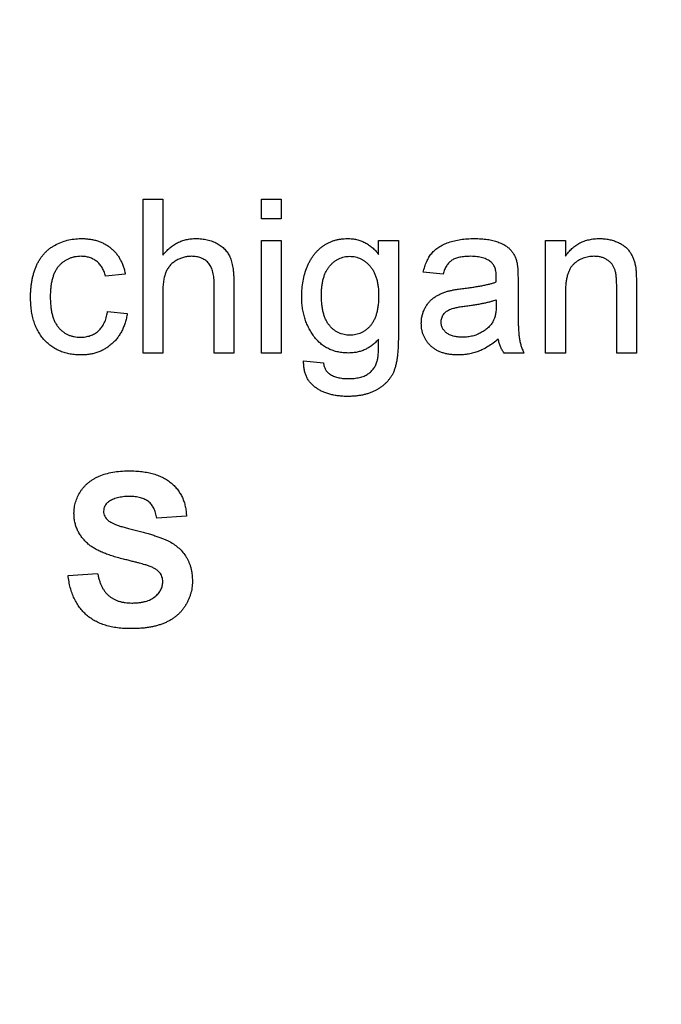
# Model space of a CAD drawing. Header units: inches. Extents: x 0.5 to 16.4, y 0.4 to 10.9.
# Tile 7 of 13: x 5.65 to 5.997, y 5.692 to 6.225. Entities that reach past the tile are written whole.
import ezdxf

# ---------------------------------------------------------------- set-up
doc = ezdxf.new("R2010")
doc.units = ezdxf.units.IN
doc.header["$MEASUREMENT"] = 0
doc.layers.add('OBJECT', color=1, linetype='Continuous')

msp = doc.modelspace()

# ---------------------------------------------------------------- linework, layer by layer
at = {"layer": 'OBJECT', "linetype": 'Continuous', "lineweight": 25}
for p, q in [((5.71663, 6.12806), (5.72731, 6.12806)), ((5.71663, 6.04472), (5.71663, 6.12806)), ((5.72731, 6.12806), (5.72731, 6.09762)), ((5.78073, 6.12806), (5.79142, 6.12806)), ((5.78073, 6.11737), (5.78073, 6.12806)), ((5.79142, 6.12806), (5.79142, 6.11737)), ((5.79142, 6.11737), (5.78073, 6.11737)), ((5.78073, 6.10562), (5.79142, 6.10562)), ((5.78073, 6.04472), (5.78073, 6.10562)), ((5.79142, 6.10562), (5.79142, 6.04472)), ((5.84417, 6.10562), (5.85485, 6.10562)), ((5.84417, 6.09814), (5.84417, 6.10562)), ((5.85485, 6.10562), (5.85485, 6.05372)), ((5.93458, 6.10562), (5.94526, 6.10562)), ((5.93458, 6.04472), (5.93458, 6.10562)), ((5.94526, 6.10562), (5.94526, 6.09712)), ((5.70702, 6.08746), (5.69633, 6.08639)), ((5.87902, 6.08746), (5.86834, 6.08853)), ((5.91962, 6.0842), (5.91962, 6.07117)), ((5.75509, 6.04472), (5.75509, 6.08257)), ((5.76578, 6.08312), (5.76578, 6.04472)), ((5.97304, 6.04472), (5.97304, 6.08108)), ((5.98372, 6.08198), (5.98372, 6.04472)), ((5.72731, 6.07739), (5.72731, 6.04472)), ((5.90787, 6.07357), (5.90782, 6.07046)), ((5.94526, 6.07738), (5.94526, 6.04472)), ((5.6974, 6.06716), (5.70808, 6.06609)), ((5.72731, 6.04472), (5.71663, 6.04472)), ((5.76578, 6.04472), (5.75509, 6.04472)), ((5.79142, 6.04472), (5.78073, 6.04472)), ((5.92283, 6.04472), (5.91214, 6.04472)), ((5.94526, 6.04472), (5.93458, 6.04472)), ((5.98372, 6.04472), (5.97304, 6.04472)), ((5.80357, 6.04045), (5.81425, 6.03938)), ((5.74014, 5.95635), (5.72411, 5.95528)), ((5.67603, 5.9243), (5.69206, 5.92536))]:
    msp.add_line(p, q, dxfattribs=at)
for radius in [1.182, 1.18]:
    msp.add_circle((5.55637, 6.35472), radius, dxfattribs=at)
for radius, start, end in [(1.6245, 299.46522, 240.53478), (1.23, 313.74009, 226.25991)]:
    msp.add_arc((5.55637, 6.35472), radius, start, end, dxfattribs=at)
for points, knots in [([(5.65573, 6.07494), (5.65574, 6.07574), (5.65576, 6.07732), (5.65592, 6.07966), (5.65616, 6.08191), (5.65652, 6.08409), (5.65696, 6.08619), (5.65753, 6.08821), (5.65818, 6.09016), (5.65893, 6.09202), (5.65978, 6.0938), (5.66074, 6.09547), (5.66182, 6.09701), (5.66299, 6.09846), (5.66428, 6.09978), (5.66567, 6.10098), (5.66716, 6.10207), (5.66927, 6.10336), (5.67207, 6.10469), (5.6756, 6.10585), (5.67929, 6.10655), (5.68179, 6.10664), (5.68306, 6.10669)], [0, 0, 0, 0, 0.05069, 0.100064, 0.147868, 0.194213, 0.239564, 0.283798, 0.326868, 0.369348, 0.410747, 0.451432, 0.490875, 0.5299, 0.568726, 0.607396, 0.646183, 0.685355, 0.76375, 0.841544, 0.919958, 1, 1, 1, 1]), ([(5.68306, 6.10669), (5.68386, 6.10667), (5.68542, 6.10664), (5.6877, 6.1064), (5.68988, 6.10602), (5.69194, 6.10547), (5.6939, 6.10477), (5.69574, 6.1039), (5.69746, 6.10288), (5.69907, 6.1017), (5.70056, 6.10039), (5.7019, 6.09893), (5.70311, 6.09735), (5.70417, 6.09562), (5.70512, 6.09378), (5.70589, 6.09178), (5.70656, 6.08968), (5.70686, 6.08821), (5.70702, 6.08746)], [0, 0, 0, 0, 0.0707943, 0.1389298, 0.2037608, 0.2672468, 0.3282853, 0.388484, 0.447711, 0.5064942, 0.565373, 0.6238493, 0.6824323, 0.7424293, 0.8034999, 0.8668025, 0.9320606, 1, 1, 1, 1]), ([(5.72731, 6.09762), (5.72791, 6.09834), (5.72907, 6.09976), (5.73103, 6.10161), (5.7331, 6.10319), (5.7353, 6.10445), (5.7376, 6.10548), (5.74003, 6.10616), (5.74256, 6.10663), (5.7443, 6.10667), (5.74518, 6.10669)], [0, 0, 0, 0, 0.134397, 0.263908, 0.387737, 0.509356, 0.62946, 0.749915, 0.872958, 1, 1, 1, 1]), ([(5.74518, 6.10669), (5.74625, 6.10666), (5.74832, 6.1066), (5.75132, 6.10608), (5.75412, 6.10528), (5.75667, 6.10411), (5.75896, 6.10266), (5.76091, 6.10094), (5.76252, 6.09896), (5.76354, 6.09708), (5.76421, 6.09545), (5.76461, 6.09407), (5.76498, 6.09257), (5.76529, 6.09094), (5.76549, 6.08917), (5.76566, 6.08727), (5.76576, 6.08524), (5.76577, 6.08384), (5.76578, 6.08312)], [0, 0, 0, 0, 0.0889733, 0.172509, 0.2526065, 0.3304698, 0.4051832, 0.4763198, 0.5464253, 0.6162307, 0.6531832, 0.6928553, 0.7357313, 0.7813869, 0.8308086, 0.8837675, 0.9398321, 1, 1, 1, 1]), ([(5.8025, 6.07536), (5.80253, 6.07678), (5.8026, 6.07957), (5.80319, 6.08367), (5.8041, 6.08762), (5.80519, 6.09075), (5.80623, 6.09314), (5.8071, 6.09482), (5.80807, 6.09638), (5.80911, 6.09786), (5.81022, 6.09923), (5.81143, 6.10049), (5.81272, 6.10165), (5.81409, 6.1027), (5.81554, 6.10363), (5.81705, 6.10446), (5.81863, 6.10514), (5.82026, 6.10571), (5.82196, 6.10614), (5.82371, 6.10646), (5.82553, 6.10665), (5.82677, 6.10667), (5.82739, 6.10669)], [0, 0, 0, 0, 0.094874, 0.186815, 0.276165, 0.364682, 0.408123, 0.450019, 0.491076, 0.531089, 0.57045, 0.609095, 0.647527, 0.685964, 0.724423, 0.762513, 0.800633, 0.83919, 0.877957, 0.91762, 0.958342, 1, 1, 1, 1]), ([(5.82739, 6.10669), (5.82822, 6.10666), (5.82986, 6.10661), (5.83225, 6.10621), (5.83454, 6.10553), (5.8367, 6.10459), (5.83877, 6.10339), (5.8407, 6.10189), (5.84253, 6.10015), (5.84362, 6.09882), (5.84417, 6.09814)], [0, 0, 0, 0, 0.127411, 0.251224, 0.371451, 0.491533, 0.613231, 0.736879, 0.86552, 1, 1, 1, 1]), ([(5.86834, 6.08853), (5.86859, 6.08953), (5.86906, 6.09146), (5.8701, 6.09416), (5.87136, 6.09656), (5.87284, 6.0987), (5.87465, 6.10055), (5.87678, 6.10217), (5.87928, 6.10353), (5.8821, 6.10468), (5.88521, 6.10558), (5.88858, 6.10623), (5.89218, 6.10661), (5.89466, 6.10666), (5.89593, 6.10669)], [0, 0, 0, 0, 0.085104, 0.164331, 0.238077, 0.308278, 0.378099, 0.450841, 0.528541, 0.611943, 0.701454, 0.795479, 0.894775, 1, 1, 1, 1]), ([(5.89593, 6.10669), (5.89718, 6.10667), (5.89956, 6.10663), (5.90294, 6.1063), (5.90595, 6.10575), (5.9086, 6.10494), (5.9109, 6.10397), (5.91289, 6.1029), (5.91455, 6.10169), (5.91591, 6.10034), (5.917, 6.09883), (5.91788, 6.09716), (5.91861, 6.09532), (5.91894, 6.09401), (5.9191, 6.09333)], [0, 0, 0, 0, 0.1277015, 0.2433675, 0.3471886, 0.4412827, 0.5260555, 0.6028203, 0.6721135, 0.7357752, 0.7977781, 0.8617654, 0.9285338, 1, 1, 1, 1]), ([(5.94526, 6.09712), (5.94581, 6.09788), (5.94689, 6.09937), (5.94878, 6.10134), (5.95085, 6.10299), (5.95308, 6.10436), (5.95552, 6.1054), (5.95812, 6.10615), (5.96091, 6.10661), (5.96283, 6.10666), (5.96381, 6.10669)], [0, 0, 0, 0, 0.128951, 0.252973, 0.373396, 0.492638, 0.612688, 0.736276, 0.865056, 1, 1, 1, 1]), ([(5.96381, 6.10669), (5.96467, 6.10667), (5.96636, 6.10663), (5.96885, 6.10625), (5.97123, 6.10563), (5.97348, 6.10477), (5.97553, 6.10371), (5.97737, 6.10252), (5.97888, 6.10111), (5.98014, 6.09957), (5.98116, 6.09787), (5.98201, 6.09604), (5.98271, 6.09407), (5.98302, 6.09268), (5.98317, 6.09197)], [0, 0, 0, 0, 0.09645, 0.190682, 0.281885, 0.372981, 0.460286, 0.541495, 0.618093, 0.691476, 0.764762, 0.840053, 0.91821, 1, 1, 1, 1]), ([(5.68313, 6.09707), (5.68252, 6.09706), (5.68133, 6.09703), (5.6796, 6.09676), (5.67795, 6.09638), (5.67639, 6.09578), (5.67491, 6.09505), (5.67352, 6.09414), (5.67223, 6.09306), (5.67102, 6.09182), (5.66992, 6.09041), (5.66897, 6.0888), (5.66819, 6.087), (5.66754, 6.08501), (5.66703, 6.08284), (5.66667, 6.08046), (5.66645, 6.0779), (5.66643, 6.07613), (5.66642, 6.07522)], [0, 0, 0, 0, 0.058407, 0.114122, 0.168129, 0.221319, 0.273983, 0.326987, 0.380581, 0.435847, 0.4927, 0.552462, 0.615019, 0.681542, 0.753079, 0.829996, 0.912188, 1, 1, 1, 1]), ([(5.69633, 6.08639), (5.69608, 6.08723), (5.69561, 6.08885), (5.69452, 6.09105), (5.69316, 6.09291), (5.69154, 6.09443), (5.68969, 6.09561), (5.68767, 6.09647), (5.68546, 6.09699), (5.68392, 6.09704), (5.68313, 6.09707)], [0, 0, 0, 0, 0.142716, 0.272954, 0.3965, 0.515511, 0.63267, 0.750593, 0.871256, 1, 1, 1, 1]), ([(5.74277, 6.09707), (5.74205, 6.09704), (5.74061, 6.09699), (5.73849, 6.09653), (5.73643, 6.0958), (5.73447, 6.09478), (5.73267, 6.09353), (5.73113, 6.09203), (5.72988, 6.09032), (5.72889, 6.08838), (5.72818, 6.08613), (5.72767, 6.08355), (5.72736, 6.0806), (5.72733, 6.0785), (5.72731, 6.07739)], [0, 0, 0, 0, 0.076468, 0.15139, 0.228047, 0.305996, 0.383491, 0.458185, 0.531659, 0.606193, 0.687101, 0.778708, 0.883171, 1, 1, 1, 1]), ([(5.75509, 6.08257), (5.75508, 6.08318), (5.75507, 6.08436), (5.75492, 6.08607), (5.75467, 6.08765), (5.75432, 6.0891), (5.75388, 6.09043), (5.7533, 6.09162), (5.75265, 6.09269), (5.75189, 6.09363), (5.75104, 6.09444), (5.75011, 6.09516), (5.74909, 6.09574), (5.74799, 6.09623), (5.7468, 6.09662), (5.74553, 6.09687), (5.74418, 6.09705), (5.74325, 6.09707), (5.74277, 6.09707)], [0, 0, 0, 0, 0.084279, 0.162703, 0.235608, 0.304154, 0.368095, 0.428387, 0.485135, 0.540157, 0.594324, 0.647326, 0.701189, 0.755702, 0.812862, 0.872345, 0.934093, 1, 1, 1, 1]), ([(5.81319, 6.07609), (5.8132, 6.07693), (5.81322, 6.07856), (5.81344, 6.08092), (5.81379, 6.08313), (5.81426, 6.08518), (5.81488, 6.08708), (5.81565, 6.0888), (5.81655, 6.09038), (5.8176, 6.09179), (5.81876, 6.09301), (5.81996, 6.09412), (5.82125, 6.09502), (5.82257, 6.09578), (5.82398, 6.09634), (5.82542, 6.09677), (5.82694, 6.09703), (5.82797, 6.09706), (5.82849, 6.09707)], [0, 0, 0, 0, 0.086579, 0.16774, 0.24435, 0.316783, 0.384391, 0.449048, 0.511184, 0.571367, 0.629359, 0.684957, 0.738395, 0.791005, 0.842415, 0.893748, 0.946046, 1, 1, 1, 1]), ([(5.82849, 6.09707), (5.82902, 6.09706), (5.83007, 6.09703), (5.83161, 6.09677), (5.83309, 6.09635), (5.83452, 6.09577), (5.83587, 6.09499), (5.83718, 6.09406), (5.83841, 6.09295), (5.8396, 6.0917), (5.84069, 6.09029), (5.84163, 6.08869), (5.8424, 6.08692), (5.84306, 6.085), (5.84355, 6.08292), (5.84392, 6.08067), (5.84414, 6.07827), (5.84416, 6.07661), (5.84417, 6.07576)], [0, 0, 0, 0, 0.053542, 0.106006, 0.157494, 0.209231, 0.261659, 0.314916, 0.370724, 0.42885, 0.489075, 0.551142, 0.615888, 0.683701, 0.756052, 0.83248, 0.913296, 1, 1, 1, 1]), ([(5.89401, 6.09707), (5.89346, 6.09707), (5.89239, 6.09706), (5.89083, 6.09695), (5.8894, 6.09679), (5.88806, 6.09656), (5.88685, 6.09626), (5.88574, 6.09591), (5.88475, 6.09549), (5.88357, 6.0948), (5.88224, 6.09371), (5.88094, 6.09198), (5.8798, 6.08989), (5.87929, 6.0883), (5.87902, 6.08746)], [0, 0, 0, 0, 0.085183, 0.163702, 0.238284, 0.306613, 0.370646, 0.428821, 0.484512, 0.53564, 0.637269, 0.745279, 0.865314, 1, 1, 1, 1]), ([(5.90512, 6.09385), (5.90479, 6.09411), (5.90414, 6.09464), (5.903, 6.09527), (5.90179, 6.09585), (5.90045, 6.0963), (5.899, 6.09665), (5.89744, 6.0969), (5.89576, 6.09705), (5.89461, 6.09706), (5.89401, 6.09707)], [0, 0, 0, 0, 0.10497, 0.21464, 0.328561, 0.446665, 0.573274, 0.706537, 0.848573, 1, 1, 1, 1]), ([(5.96084, 6.09707), (5.96031, 6.09706), (5.95929, 6.09703), (5.95777, 6.09685), (5.95632, 6.0965), (5.9549, 6.09609), (5.95357, 6.09548), (5.95227, 6.09479), (5.95103, 6.09394), (5.94984, 6.09298), (5.94872, 6.09184), (5.9478, 6.09043), (5.94702, 6.08881), (5.94636, 6.08697), (5.94588, 6.08489), (5.94551, 6.08259), (5.94529, 6.08006), (5.94527, 6.07829), (5.94526, 6.07738)], [0, 0, 0, 0, 0.05474, 0.107494, 0.159432, 0.210592, 0.261398, 0.312429, 0.36439, 0.41773, 0.472461, 0.530716, 0.592905, 0.660261, 0.734487, 0.815792, 0.903972, 1, 1, 1, 1]), ([(5.97304, 6.08108), (5.97303, 6.08205), (5.97301, 6.08386), (5.9728, 6.08637), (5.97245, 6.08851), (5.97194, 6.0903), (5.97123, 6.09182), (5.9703, 6.09313), (5.96915, 6.09431), (5.96777, 6.09528), (5.96624, 6.09608), (5.96455, 6.09667), (5.96273, 6.097), (5.96148, 6.09705), (5.96084, 6.09707)], [0, 0, 0, 0, 0.125547, 0.234154, 0.327129, 0.405411, 0.474787, 0.543633, 0.613514, 0.686384, 0.761237, 0.837662, 0.916892, 1, 1, 1, 1]), ([(5.90787, 6.08567), (5.90786, 6.08614), (5.90783, 6.08704), (5.90773, 6.08833), (5.90751, 6.08952), (5.90721, 6.09061), (5.90684, 6.09159), (5.90634, 6.09244), (5.90579, 6.09322), (5.90534, 6.09364), (5.90512, 6.09385)], [0, 0, 0, 0, 0.1576937, 0.3027499, 0.4381682, 0.5647048, 0.6817627, 0.7918314, 0.8965244, 1, 1, 1, 1]), ([(5.9191, 6.09333), (5.91919, 6.09282), (5.91939, 6.09163), (5.9195, 6.08958), (5.91961, 6.08706), (5.91962, 6.08521), (5.91962, 6.0842)], [0, 0, 0, 0, 0.171461, 0.394486, 0.669995, 1, 1, 1, 1]), ([(5.98317, 6.09197), (5.98322, 6.0917), (5.98333, 6.09115), (5.98341, 6.09023), (5.98352, 6.08918), (5.9836, 6.088), (5.98364, 6.08668), (5.9837, 6.08524), (5.98371, 6.08366), (5.98372, 6.08256), (5.98372, 6.08198)], [0, 0, 0, 0, 0.0795145, 0.1701305, 0.275678, 0.3943858, 0.5262378, 0.6697567, 0.8282074, 1, 1, 1, 1]), ([(5.90782, 6.08318), (5.90783, 6.08348), (5.90784, 6.08401), (5.90785, 6.08473), (5.90787, 6.08526), (5.90787, 6.08555), (5.90787, 6.08567)], [0, 0, 0, 0, 0.35568, 0.644278, 0.859095, 1, 1, 1, 1]), ([(5.86727, 6.06087), (5.86729, 6.06159), (5.86733, 6.06302), (5.86772, 6.0651), (5.86831, 6.06709), (5.86917, 6.06896), (5.87022, 6.07068), (5.87143, 6.07225), (5.87278, 6.07365), (5.8743, 6.07484), (5.87594, 6.07586), (5.87767, 6.07677), (5.87951, 6.07754), (5.88078, 6.07794), (5.88143, 6.07814)], [0, 0, 0, 0, 0.090097, 0.177251, 0.262629, 0.347796, 0.431944, 0.513339, 0.593599, 0.672931, 0.753185, 0.833668, 0.916182, 1, 1, 1, 1]), ([(5.88143, 6.07814), (5.88197, 6.07828), (5.88318, 6.07859), (5.8852, 6.07895), (5.88758, 6.07935), (5.88929, 6.07956), (5.89021, 6.07968)], [0, 0, 0, 0, 0.1888118, 0.4192996, 0.6884946, 1, 1, 1, 1]), ([(5.89021, 6.07968), (5.89117, 6.07981), (5.89303, 6.08005), (5.89573, 6.08043), (5.89823, 6.08084), (5.90053, 6.08128), (5.90264, 6.0817), (5.90454, 6.08217), (5.90625, 6.08265), (5.90732, 6.08301), (5.90782, 6.08318)], [0, 0, 0, 0, 0.1619611, 0.3128901, 0.4540141, 0.5843348, 0.7037295, 0.8126688, 0.9110789, 1, 1, 1, 1]), ([(5.68308, 6.04365), (5.68207, 6.04368), (5.68011, 6.04374), (5.67723, 6.0441), (5.67451, 6.04474), (5.67194, 6.04562), (5.66951, 6.04676), (5.66726, 6.04818), (5.66513, 6.04982), (5.66318, 6.05173), (5.66142, 6.05387), (5.6599, 6.05624), (5.65859, 6.05882), (5.65754, 6.06163), (5.65673, 6.06465), (5.65615, 6.06789), (5.6558, 6.07134), (5.65575, 6.07372), (5.65573, 6.07494)], [0, 0, 0, 0, 0.06395, 0.125495, 0.184553, 0.242023, 0.298544, 0.354978, 0.411633, 0.469612, 0.528372, 0.587935, 0.649204, 0.712555, 0.778766, 0.848384, 0.922231, 1, 1, 1, 1]), ([(5.66642, 6.07522), (5.66643, 6.07429), (5.66645, 6.0725), (5.66667, 6.06992), (5.66701, 6.06752), (5.66751, 6.06532), (5.66812, 6.06331), (5.66891, 6.0615), (5.66982, 6.05989), (5.67088, 6.05847), (5.67206, 6.05724), (5.67334, 6.0562), (5.67468, 6.05528), (5.67612, 6.05454), (5.67765, 6.05397), (5.67927, 6.05358), (5.68096, 6.05331), (5.68212, 6.05328), (5.68271, 6.05327)], [0, 0, 0, 0, 0.089964, 0.173195, 0.251034, 0.323935, 0.391049, 0.454481, 0.514066, 0.570614, 0.625082, 0.678246, 0.730226, 0.782251, 0.834568, 0.88786, 0.94285, 1, 1, 1, 1]), ([(5.82789, 6.04472), (5.82691, 6.04474), (5.82499, 6.04478), (5.82221, 6.04524), (5.81959, 6.04593), (5.81714, 6.04693), (5.81486, 6.0482), (5.81276, 6.04976), (5.81083, 6.05161), (5.8091, 6.05372), (5.80756, 6.05602), (5.80621, 6.05845), (5.80504, 6.06099), (5.80414, 6.06366), (5.80339, 6.06642), (5.80288, 6.0693), (5.80255, 6.07229), (5.80252, 6.07432), (5.8025, 6.07536)], [0, 0, 0, 0, 0.065869, 0.128688, 0.189089, 0.247616, 0.305863, 0.364112, 0.423081, 0.484689, 0.546906, 0.609002, 0.671411, 0.734313, 0.798157, 0.863499, 0.930798, 1, 1, 1, 1]), ([(5.82864, 6.05434), (5.8281, 6.05435), (5.82703, 6.05438), (5.82547, 6.05465), (5.82397, 6.05504), (5.82255, 6.05562), (5.82119, 6.05635), (5.8199, 6.05726), (5.81869, 6.05832), (5.81755, 6.05955), (5.81651, 6.06095), (5.81563, 6.06256), (5.81486, 6.06435), (5.81425, 6.06633), (5.81376, 6.06849), (5.81345, 6.07086), (5.81321, 6.07341), (5.8132, 6.07518), (5.81319, 6.07609)], [0, 0, 0, 0, 0.053891, 0.106705, 0.157849, 0.208129, 0.259273, 0.311454, 0.364536, 0.419889, 0.477816, 0.538174, 0.602795, 0.671409, 0.744769, 0.823784, 0.90898, 1, 1, 1, 1]), ([(5.84417, 6.07576), (5.84416, 6.07487), (5.84414, 6.07314), (5.84391, 6.07065), (5.84357, 6.06834), (5.8431, 6.06621), (5.84246, 6.06426), (5.8417, 6.06249), (5.84079, 6.0609), (5.83973, 6.05951), (5.83858, 6.0583), (5.83737, 6.05722), (5.83608, 6.05634), (5.83472, 6.05562), (5.83329, 6.05505), (5.83181, 6.05462), (5.83025, 6.05439), (5.82918, 6.05436), (5.82864, 6.05434)], [0, 0, 0, 0, 0.089653, 0.173434, 0.251626, 0.324597, 0.392973, 0.4577, 0.518425, 0.576794, 0.633062, 0.686653, 0.739015, 0.790385, 0.841666, 0.892911, 0.945592, 1, 1, 1, 1]), ([(5.89179, 6.07025), (5.89266, 6.07036), (5.89433, 6.07058), (5.89676, 6.07095), (5.89903, 6.07133), (5.90112, 6.07175), (5.90305, 6.07215), (5.9048, 6.07262), (5.90641, 6.07305), (5.9074, 6.0734), (5.90787, 6.07357)], [0, 0, 0, 0, 0.158781, 0.308662, 0.447679, 0.578077, 0.697543, 0.807598, 0.908831, 1, 1, 1, 1]), ([(5.87796, 6.06147), (5.87797, 6.06184), (5.878, 6.06258), (5.87829, 6.06366), (5.8787, 6.0647), (5.87931, 6.06566), (5.88006, 6.06656), (5.88098, 6.06732), (5.88202, 6.068), (5.88327, 6.06855), (5.88481, 6.06902), (5.88674, 6.06946), (5.88911, 6.06989), (5.89085, 6.07012), (5.89179, 6.07025)], [0, 0, 0, 0, 0.061868, 0.122617, 0.183323, 0.246184, 0.310208, 0.37553, 0.443473, 0.515187, 0.601103, 0.70988, 0.842815, 1, 1, 1, 1]), ([(5.90782, 6.07046), (5.90781, 6.06959), (5.90778, 6.06795), (5.90746, 6.06566), (5.90703, 6.06368), (5.90649, 6.06254), (5.90623, 6.06202)], [0, 0, 0, 0, 0.302361, 0.566369, 0.798345, 1, 1, 1, 1]), ([(5.91962, 6.07117), (5.91963, 6.07007), (5.91964, 6.06799), (5.91965, 6.06502), (5.91969, 6.06233), (5.91979, 6.05994), (5.91986, 6.05783), (5.91996, 6.056), (5.92009, 6.05447), (5.92028, 6.05282), (5.92063, 6.05096), (5.92121, 6.04884), (5.92191, 6.04674), (5.92252, 6.0454), (5.92283, 6.04472)], [0, 0, 0, 0, 0.121729, 0.23228, 0.332288, 0.421154, 0.500089, 0.567887, 0.625241, 0.671538, 0.75364, 0.835292, 0.91739, 1, 1, 1, 1]), ([(5.68271, 6.05327), (5.68318, 6.05328), (5.68412, 6.05329), (5.68549, 6.05347), (5.6868, 6.05373), (5.68806, 6.0541), (5.68924, 6.05459), (5.69038, 6.05517), (5.69146, 6.05586), (5.69246, 6.05667), (5.69341, 6.05756), (5.69423, 6.05861), (5.69499, 6.05975), (5.69566, 6.06101), (5.69625, 6.06238), (5.69672, 6.06387), (5.69713, 6.06547), (5.69731, 6.06658), (5.6974, 6.06716)], [0, 0, 0, 0, 0.063436, 0.125047, 0.185165, 0.242744, 0.299945, 0.356986, 0.413675, 0.470983, 0.529005, 0.58841, 0.649227, 0.712623, 0.77912, 0.848934, 0.922015, 1, 1, 1, 1]), ([(5.70808, 6.06609), (5.70794, 6.06524), (5.70765, 6.06356), (5.70699, 6.06113), (5.70618, 6.05885), (5.7052, 6.0567), (5.70407, 6.0547), (5.70277, 6.05285), (5.70131, 6.05114), (5.6997, 6.04958), (5.69796, 6.04819), (5.69612, 6.04696), (5.69418, 6.04595), (5.69214, 6.0451), (5.69001, 6.04445), (5.68779, 6.04398), (5.68546, 6.04372), (5.68388, 6.04368), (5.68308, 6.04365)], [0, 0, 0, 0, 0.070393, 0.138268, 0.204039, 0.267151, 0.3295, 0.390196, 0.450797, 0.511856, 0.572004, 0.631682, 0.690926, 0.750109, 0.810163, 0.871602, 0.93485, 1, 1, 1, 1]), ([(5.8872, 6.04365), (5.88642, 6.04367), (5.88491, 6.04371), (5.88271, 6.04392), (5.88065, 6.0443), (5.87873, 6.04484), (5.87693, 6.0455), (5.87528, 6.04634), (5.87377, 6.04732), (5.87242, 6.04847), (5.87122, 6.04972), (5.87015, 6.05106), (5.86927, 6.05249), (5.86853, 6.054), (5.86795, 6.0556), (5.86756, 6.05728), (5.86732, 6.05905), (5.86729, 6.06025), (5.86727, 6.06087)], [0, 0, 0, 0, 0.078668, 0.152594, 0.222863, 0.289895, 0.354043, 0.415825, 0.476257, 0.535647, 0.59403, 0.651213, 0.707464, 0.763721, 0.820383, 0.878679, 0.938165, 1, 1, 1, 1]), ([(5.88964, 6.05327), (5.88874, 6.0533), (5.88705, 6.05335), (5.88467, 6.05377), (5.88262, 6.0545), (5.88092, 6.05552), (5.87961, 6.05678), (5.87866, 6.05821), (5.87805, 6.05978), (5.87799, 6.0609), (5.87796, 6.06147)], [0, 0, 0, 0, 0.168491, 0.318305, 0.451855, 0.574251, 0.687317, 0.791356, 0.893842, 1, 1, 1, 1]), ([(5.90623, 6.06202), (5.90586, 6.06141), (5.9051, 6.06018), (5.90358, 6.05855), (5.9018, 6.05705), (5.89974, 6.05574), (5.89747, 6.05462), (5.89499, 6.05385), (5.89237, 6.05334), (5.89056, 6.05329), (5.88964, 6.05327)], [0, 0, 0, 0, 0.109225, 0.220624, 0.338351, 0.463868, 0.593214, 0.724484, 0.859447, 1, 1, 1, 1]), ([(5.85485, 6.05372), (5.85484, 6.0526), (5.85482, 6.05043), (5.85469, 6.04731), (5.85448, 6.04443), (5.85417, 6.04181), (5.85375, 6.03945), (5.85328, 6.03734), (5.85271, 6.03548), (5.852, 6.03386), (5.85122, 6.03241), (5.85033, 6.03106), (5.84936, 6.02978), (5.84826, 6.02859), (5.84707, 6.02747), (5.84575, 6.02644), (5.84435, 6.02547), (5.84284, 6.02458), (5.84125, 6.02378), (5.83955, 6.0231), (5.83777, 6.02251), (5.83588, 6.02205), (5.83392, 6.02168), (5.83186, 6.02142), (5.82971, 6.02124), (5.82825, 6.02123), (5.82751, 6.02122)], [0, 0, 0, 0, 0.068416, 0.131802, 0.190217, 0.243774, 0.292269, 0.336055, 0.37547, 0.41051, 0.443241, 0.476022, 0.508399, 0.540998, 0.574305, 0.608048, 0.642617, 0.677989, 0.714337, 0.751252, 0.789377, 0.828474, 0.869124, 0.911129, 0.954609, 1, 1, 1, 1]), ([(5.84417, 6.0522), (5.84362, 6.0516), (5.84254, 6.05043), (5.84074, 6.04892), (5.83886, 6.04761), (5.83686, 6.04656), (5.83476, 6.04573), (5.83256, 6.04515), (5.83026, 6.04479), (5.82869, 6.04474), (5.82789, 6.04472)], [0, 0, 0, 0, 0.13145, 0.258182, 0.380811, 0.502297, 0.623433, 0.745773, 0.870824, 1, 1, 1, 1]), ([(5.84345, 6.04048), (5.84352, 6.04075), (5.84366, 6.04134), (5.84379, 6.04233), (5.84394, 6.0435), (5.84402, 6.04487), (5.84411, 6.04644), (5.84416, 6.04819), (5.84417, 6.05013), (5.84417, 6.05149), (5.84417, 6.0522)], [0, 0, 0, 0, 0.069872, 0.154554, 0.254522, 0.371181, 0.504744, 0.653787, 0.818383, 1, 1, 1, 1]), ([(5.90894, 6.0522), (5.908, 6.05147), (5.9062, 6.05005), (5.90344, 6.04821), (5.90078, 6.0467), (5.89816, 6.04554), (5.89552, 6.0447), (5.89283, 6.0441), (5.89005, 6.04371), (5.88816, 6.04367), (5.8872, 6.04365)], [0, 0, 0, 0, 0.149631, 0.288282, 0.415682, 0.534026, 0.647897, 0.762563, 0.879642, 1, 1, 1, 1]), ([(5.91214, 6.04472), (5.91175, 6.04527), (5.91096, 6.04636), (5.91007, 6.0482), (5.90934, 6.05014), (5.90908, 6.05151), (5.90894, 6.0522)], [0, 0, 0, 0, 0.2457079, 0.4910458, 0.7417106, 1, 1, 1, 1]), ([(5.82751, 6.02122), (5.82663, 6.02123), (5.8249, 6.02124), (5.82239, 6.0215), (5.81999, 6.02184), (5.81774, 6.02239), (5.81561, 6.02305), (5.8136, 6.02386), (5.81175, 6.02486), (5.81001, 6.02596), (5.80844, 6.02724), (5.80708, 6.02867), (5.80595, 6.03027), (5.80503, 6.03201), (5.80432, 6.03391), (5.80384, 6.03595), (5.80357, 6.03815), (5.80357, 6.03967), (5.80357, 6.04045)], [0, 0, 0, 0, 0.075524, 0.147989, 0.217125, 0.282957, 0.347039, 0.408535, 0.468604, 0.52772, 0.585111, 0.641564, 0.696724, 0.752942, 0.810101, 0.870022, 0.933086, 1, 1, 1, 1]), ([(5.81425, 6.03938), (5.81437, 6.03873), (5.8146, 6.0375), (5.81534, 6.03584), (5.81631, 6.0344), (5.81719, 6.03371), (5.81763, 6.03337)], [0, 0, 0, 0, 0.277674, 0.529716, 0.766261, 1, 1, 1, 1]), ([(5.82773, 6.03083), (5.82828, 6.03084), (5.82937, 6.03084), (5.83094, 6.03099), (5.83243, 6.03116), (5.83381, 6.03145), (5.83511, 6.03179), (5.83629, 6.03225), (5.83739, 6.03274), (5.83869, 6.03355), (5.84013, 6.03472), (5.84159, 6.03639), (5.84271, 6.03833), (5.8432, 6.03976), (5.84345, 6.04048)], [0, 0, 0, 0, 0.083419, 0.162931, 0.236897, 0.307558, 0.374123, 0.437476, 0.497182, 0.554827, 0.665676, 0.775048, 0.884911, 1, 1, 1, 1]), ([(5.81763, 6.03337), (5.81829, 6.03298), (5.81966, 6.03216), (5.82206, 6.03139), (5.82479, 6.03092), (5.82671, 6.03087), (5.82773, 6.03083)], [0, 0, 0, 0, 0.217924, 0.453424, 0.711804, 1, 1, 1, 1]), ([(5.67924, 5.9579), (5.67928, 5.95894), (5.67935, 5.961), (5.68006, 5.96403), (5.68117, 5.96695), (5.68245, 5.96927), (5.68368, 5.97103), (5.6847, 5.97229), (5.68582, 5.97347), (5.68706, 5.97454), (5.68837, 5.97556), (5.6898, 5.97647), (5.6913, 5.97732), (5.69349, 5.97834), (5.69645, 5.97939), (5.70031, 5.98028), (5.70451, 5.98082), (5.70743, 5.98089), (5.70894, 5.98092)], [0, 0, 0, 0, 0.073758, 0.146314, 0.219931, 0.295355, 0.333985, 0.372228, 0.410559, 0.449522, 0.48845, 0.5285, 0.569766, 0.611707, 0.699547, 0.793005, 0.892708, 1, 1, 1, 1]), ([(5.70894, 5.98092), (5.71017, 5.9809), (5.71258, 5.98087), (5.71606, 5.98055), (5.71932, 5.98004), (5.72233, 5.97931), (5.7251, 5.97835), (5.72765, 5.97721), (5.72996, 5.97585), (5.73202, 5.97427), (5.73385, 5.97253), (5.73544, 5.97063), (5.73681, 5.96859), (5.73796, 5.96642), (5.73887, 5.9641), (5.73953, 5.96164), (5.73997, 5.95904), (5.74008, 5.95726), (5.74014, 5.95635)], [0, 0, 0, 0, 0.08282, 0.161084, 0.23435, 0.303453, 0.368554, 0.430806, 0.490159, 0.547891, 0.604075, 0.659129, 0.713948, 0.768331, 0.823595, 0.880408, 0.93902, 1, 1, 1, 1]), ([(5.70914, 5.96703), (5.70855, 5.96702), (5.70741, 5.967), (5.70576, 5.96687), (5.7042, 5.96663), (5.70274, 5.96632), (5.70138, 5.9659), (5.70012, 5.96539), (5.69895, 5.96479), (5.69824, 5.96431), (5.69788, 5.96408)], [0, 0, 0, 0, 0.148335, 0.288592, 0.421401, 0.547152, 0.666859, 0.782766, 0.892668, 1, 1, 1, 1]), ([(5.72411, 5.95528), (5.72402, 5.95578), (5.72384, 5.95676), (5.72345, 5.95816), (5.723, 5.95946), (5.72249, 5.96065), (5.72186, 5.96172), (5.72118, 5.96269), (5.72043, 5.96356), (5.71958, 5.96429), (5.71865, 5.96496), (5.7176, 5.9655), (5.71647, 5.966), (5.7152, 5.96637), (5.71384, 5.96667), (5.71236, 5.96689), (5.71078, 5.96699), (5.7097, 5.96702), (5.70914, 5.96703)], [0, 0, 0, 0, 0.071942, 0.140207, 0.204905, 0.264912, 0.322857, 0.378531, 0.431843, 0.484049, 0.536898, 0.59195, 0.649895, 0.711385, 0.777189, 0.846914, 0.920798, 1, 1, 1, 1]), ([(5.69788, 5.96408), (5.69748, 5.96376), (5.6967, 5.96313), (5.69586, 5.9619), (5.69536, 5.96051), (5.69529, 5.95952), (5.69526, 5.95902)], [0, 0, 0, 0, 0.259464, 0.502502, 0.744885, 1, 1, 1, 1]), ([(5.68693, 5.94129), (5.68632, 5.94186), (5.68512, 5.94299), (5.68354, 5.94483), (5.68221, 5.94678), (5.68112, 5.94882), (5.68028, 5.95097), (5.67968, 5.95319), (5.6793, 5.95552), (5.67926, 5.9571), (5.67924, 5.9579)], [0, 0, 0, 0, 0.133054, 0.260864, 0.384835, 0.506941, 0.627504, 0.749214, 0.872651, 1, 1, 1, 1]), ([(5.69526, 5.95902), (5.69529, 5.95855), (5.69534, 5.95762), (5.69585, 5.95629), (5.69663, 5.95507), (5.69735, 5.95441), (5.69773, 5.95406)], [0, 0, 0, 0, 0.246345, 0.485261, 0.731951, 1, 1, 1, 1]), ([(5.69773, 5.95406), (5.69804, 5.95384), (5.69871, 5.95333), (5.69994, 5.95269), (5.70143, 5.952), (5.7032, 5.95133), (5.70526, 5.95065), (5.70759, 5.94995), (5.7102, 5.94923), (5.71302, 5.94854), (5.71589, 5.94786), (5.71862, 5.94712), (5.72117, 5.9464), (5.72351, 5.94564), (5.72565, 5.9449), (5.7276, 5.94414), (5.72936, 5.9434), (5.73141, 5.94238), (5.73373, 5.94101), (5.73616, 5.93901), (5.73831, 5.93676), (5.73981, 5.93464), (5.74084, 5.93281), (5.74151, 5.93136), (5.74208, 5.92982), (5.74255, 5.92821), (5.74289, 5.92652), (5.74317, 5.92475), (5.74331, 5.92291), (5.74333, 5.92165), (5.74334, 5.92101)], [0, 0, 0, 0, 0.018281, 0.040851, 0.06742, 0.098236, 0.13339, 0.172761, 0.216898, 0.265232, 0.314356, 0.360395, 0.4033, 0.443173, 0.480216, 0.513952, 0.544926, 0.573058, 0.625371, 0.67606, 0.726118, 0.776675, 0.802168, 0.82813, 0.85447, 0.881844, 0.909815, 0.938613, 0.968808, 1, 1, 1, 1]), ([(5.70598, 5.93311), (5.70489, 5.93338), (5.70278, 5.93391), (5.69977, 5.93485), (5.697, 5.93578), (5.69449, 5.93679), (5.69222, 5.93781), (5.69022, 5.93891), (5.68846, 5.94004), (5.68743, 5.94088), (5.68693, 5.94129)], [0, 0, 0, 0, 0.161735, 0.312041, 0.452204, 0.58122, 0.699855, 0.809224, 0.908455, 1, 1, 1, 1]), ([(5.7195, 5.92949), (5.71921, 5.92958), (5.71857, 5.9298), (5.71747, 5.93011), (5.71614, 5.9305), (5.71457, 5.93094), (5.71275, 5.93139), (5.71071, 5.93194), (5.70842, 5.93249), (5.70682, 5.9329), (5.70598, 5.93311)], [0, 0, 0, 0, 0.065228, 0.145969, 0.245215, 0.361498, 0.495676, 0.646055, 0.814352, 1, 1, 1, 1]), ([(5.72731, 5.92084), (5.7273, 5.92132), (5.72727, 5.92225), (5.72692, 5.92357), (5.72639, 5.92481), (5.72559, 5.92592), (5.72451, 5.92694), (5.72314, 5.9279), (5.72144, 5.92875), (5.72017, 5.92923), (5.7195, 5.92949)], [0, 0, 0, 0, 0.113119, 0.2213, 0.325895, 0.431605, 0.54614, 0.677623, 0.828428, 1, 1, 1, 1]), ([(5.71019, 5.89545), (5.70892, 5.89547), (5.70645, 5.89551), (5.70285, 5.89587), (5.69949, 5.89642), (5.69635, 5.89723), (5.69343, 5.89826), (5.69074, 5.89953), (5.68829, 5.90104), (5.68605, 5.90277), (5.68404, 5.90473), (5.68224, 5.9069), (5.68067, 5.90928), (5.67932, 5.91189), (5.67816, 5.91469), (5.67721, 5.9177), (5.67649, 5.92092), (5.67619, 5.92315), (5.67603, 5.9243)], [0, 0, 0, 0, 0.076122, 0.148212, 0.216241, 0.280668, 0.34231, 0.401421, 0.458656, 0.514793, 0.570722, 0.626653, 0.683482, 0.741844, 0.802144, 0.865151, 0.930811, 1, 1, 1, 1]), ([(5.69206, 5.92536), (5.69219, 5.92469), (5.69243, 5.92339), (5.69298, 5.92154), (5.69359, 5.9198), (5.69432, 5.91822), (5.69511, 5.91675), (5.69604, 5.91543), (5.69703, 5.91423), (5.69815, 5.91319), (5.69936, 5.91228), (5.70068, 5.9115), (5.7021, 5.91083), (5.7036, 5.91027), (5.70522, 5.90986), (5.70693, 5.90957), (5.70875, 5.90938), (5.70999, 5.90935), (5.71062, 5.90934)], [0, 0, 0, 0, 0.075285, 0.146236, 0.213456, 0.277502, 0.33853, 0.397652, 0.454745, 0.510362, 0.565639, 0.622097, 0.67924, 0.738115, 0.799044, 0.863264, 0.929939, 1, 1, 1, 1]), ([(5.74334, 5.92101), (5.74333, 5.92042), (5.7433, 5.91924), (5.74311, 5.9175), (5.74281, 5.9158), (5.74238, 5.91411), (5.7418, 5.91247), (5.74114, 5.91083), (5.74033, 5.90923), (5.7394, 5.90768), (5.73837, 5.90617), (5.73721, 5.90478), (5.73598, 5.90345), (5.73461, 5.90228), (5.73317, 5.90115), (5.73161, 5.90015), (5.72995, 5.89925), (5.72819, 5.89844), (5.72633, 5.89774), (5.72436, 5.89712), (5.72226, 5.89661), (5.72006, 5.89618), (5.71775, 5.89584), (5.71533, 5.89561), (5.71279, 5.89548), (5.71107, 5.89546), (5.71019, 5.89545)], [0, 0, 0, 0, 0.037524, 0.074519, 0.111158, 0.147709, 0.184737, 0.222181, 0.259833, 0.298539, 0.337199, 0.375653, 0.413687, 0.45179, 0.490635, 0.529785, 0.569677, 0.610518, 0.6525, 0.696246, 0.741804, 0.789396, 0.838723, 0.890254, 0.944098, 1, 1, 1, 1]), ([(5.71062, 5.90934), (5.71129, 5.90935), (5.71259, 5.90936), (5.71447, 5.90954), (5.71623, 5.90979), (5.71786, 5.91019), (5.71937, 5.91063), (5.72074, 5.91124), (5.72199, 5.91195), (5.72311, 5.91275), (5.72409, 5.91363), (5.72495, 5.91456), (5.72569, 5.9155), (5.72628, 5.91651), (5.72675, 5.91753), (5.72707, 5.91861), (5.72728, 5.91971), (5.7273, 5.92046), (5.72731, 5.92084)], [0, 0, 0, 0, 0.088611, 0.172353, 0.250759, 0.324349, 0.393928, 0.460037, 0.522848, 0.58369, 0.642236, 0.697606, 0.750761, 0.801402, 0.851621, 0.900196, 0.949716, 1, 1, 1, 1])]:
    msp.add_open_spline(points, degree=3, knots=knots, dxfattribs=at)

doc.saveas('drawing.dxf')
